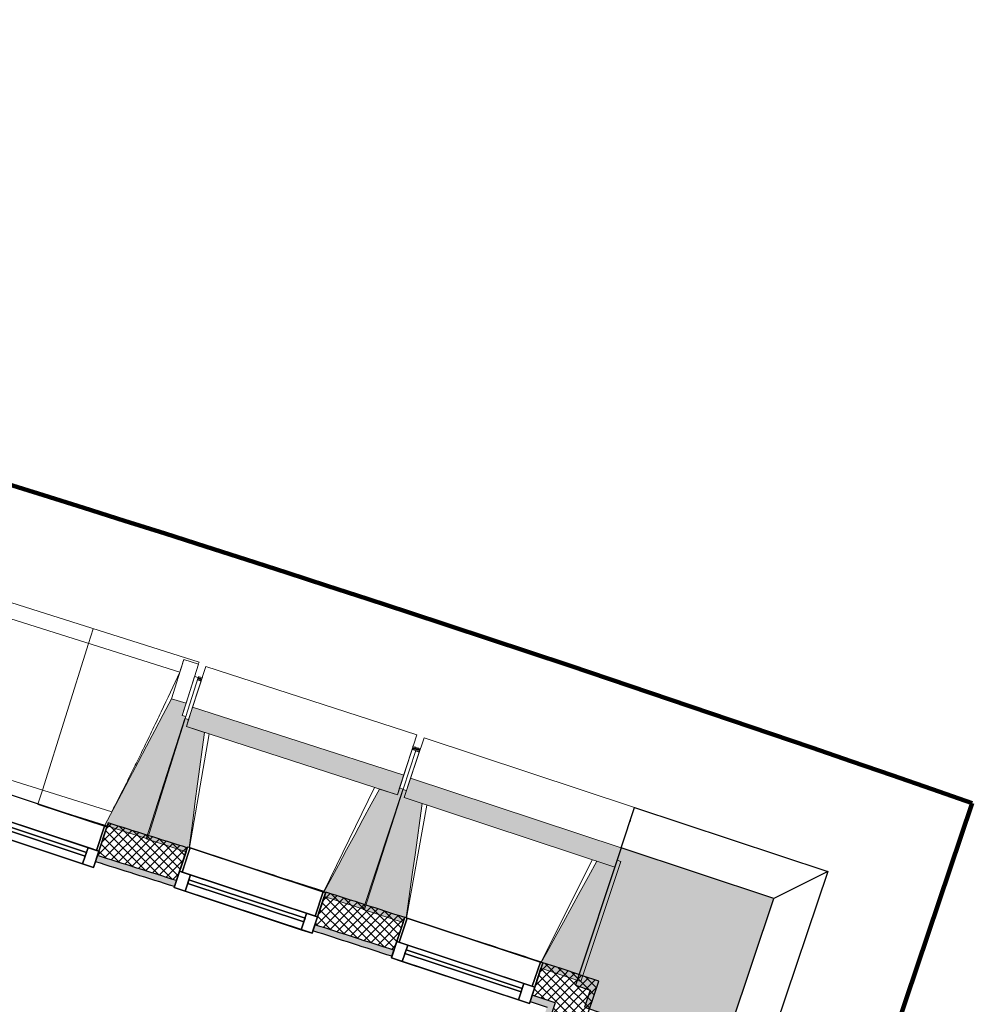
# Model space of a CAD drawing. Header units: centimetres. Extents: x -2631 to 8345, y -3715 to 485.
# Tile 62 of 82: x 1823 to 2196, y -2967 to -2581. Entities that reach past the tile are written whole.
import ezdxf

# ---------------------------------------------------------------- set-up
doc = ezdxf.new("R2010")
doc.units = ezdxf.units.CM
doc.linetypes.add('Tiret_2_', pattern=[0.25, 0.125, -0.125])
for name, color, linetype, lineweight in [('0-1', 7, 'Continuous', 5), ('HACHURE_C-3', 7, 'Continuous', 18), ('MENUISERIES', 7, 'Continuous', 18), ('MENUISERIES-1', 7, 'Continuous', 25), ('MUR', 7, 'Continuous', 25), ('MUR_C', 7, 'Continuous', 25), ('OSSATURE', 7, 'Continuous', 18), ('OSSATURE_C', 7, 'Continuous', 18), ('SOL', 7, 'Continuous', 25), ('Z', 7, 'Continuous', 18)]:
    doc.layers.add(name, color=color, linetype=linetype, lineweight=lineweight)
doc.layers.add('A-ANNO-NPLT', color=7, linetype='Continuous', lineweight=25, plot=False)
for name, color, linetype, lineweight, true_color in [('A-GLAZ-GLAS', 7, 'Continuous', 25, 0x5c63b1), ('ANNOTATIONS-3', 4, 'Tiret_2_', 100, 0x00ffff), ('ANNOTATIONS-6', 5, 'Continuous', 100, 0x0000ff), ('HACHURE-1', 7, 'Continuous', 25, 0x787878), ('HACHURE_C-1', 7, 'Continuous', 25, 0xdadada), ('HACHURE_C-2', 7, 'Continuous', 5, 0xdadada), ('MENUISERIES-2', 7, 'Continuous', 25, 0x5c63b1), ('MUR-1', 5, 'Continuous', 25, 0x0000ff), ('OSSATURE-1', 7, 'Continuous', 5, 0x787878), ('OSSATURE-2', 5, 'Continuous', 25, 0x0000ff)]:
    doc.layers.add(name, color=color, linetype=linetype, lineweight=lineweight, true_color=true_color)
pattern_1 = [(45, (0, 0), (-1.767767, 1.767767), []), (135, (0, 0), (-1.767767, -1.767767), [])]

# ---------------------------------------------------------------- blocks, each defined once
blk = doc.blocks.new('XXX_VIDE FENETRE - 550-V19-2021_015_1114_DCE_1_50_Sols Chape')
at = {"layer": 'A-ANNO-NPLT'}
for p, q in [((-28.5, 0), (-28.5, -10)), ((-27.5, 0), (-28.5, 0)), ((-27.5, -10), (-27.5, 0)), ((28.5, 0), (27.5, 0)), ((27.5, 0), (27.5, -10)), ((28.5, -10), (28.5, 0)), ((-28.5, -10), (-27.5, -10)), ((-24, -10), (-28.5, -10)), ((-28.5, -10), (-28.5, -16.75)), ((-24, -16.75), (-24, -10)), ((24, -10), (24, -16.75)), ((28.5, -10), (24, -10)), ((27.5, -10), (28.5, -10)), ((28.5, -16.75), (28.5, -10)), ((-28.5, -16.75), (-24, -16.75)), ((24, -16.75), (28.5, -16.75))]:
    blk.add_line(p, q, dxfattribs=at)
at = {"layer": 'A-GLAZ-GLAS'}
for p, q in [((24, -12), (-24, -12)), ((-24, -12), (-24, -13.5)), ((-24, -13.5), (24, -13.5)), ((24, -13.5), (24, -12))]:
    blk.add_line(p, q, dxfattribs=at)
at = {"layer": 'MENUISERIES-1'}
for p, q in [((-27.91, 0), (27.91, 0)), ((-27.5, 0), (-27.5, -10)), ((27.5, 0), (-27.5, 0)), ((27.5, -10), (27.5, 0)), ((-28.5, -10), (-28.5, -2.25)), ((28.5, -2.25), (28.5, -10)), ((28.5, -10), (-28.5, -10)), ((-28.5, -16.75), (-28.5, -10)), ((-28.5, -10), (28.5, -10)), ((-27.5, -10), (27.5, -10)), ((-24, -10), (-24, -16.75)), ((24, -10), (-24, -10)), ((24, -16.75), (24, -10)), ((28.5, -10), (28.5, -16.75)), ((28.5, -16.75), (-28.5, -16.75)), ((-24, -16.75), (24, -16.75))]:
    blk.add_line(p, q, dxfattribs=at)
at = {"layer": 'MENUISERIES-2'}
for p, q in [((-24, -13.5), (-24, -12)), ((-24, -12), (24, -12)), ((24, -13.5), (-24, -13.5)), ((24, -12), (24, -13.5))]:
    blk.add_line(p, q, dxfattribs=at)
blk = doc.blocks.new('XXX_VIDE FENETRE - 550-V20-2021_015_1114_DCE_1_50_Sols Chape')
at = {"layer": 'A-ANNO-NPLT'}
for p, q in [((-28.5, 0), (-28.5, -10)), ((-27.5, 0), (-28.5, 0)), ((-27.5, -10), (-27.5, 0)), ((28.5, 0), (27.5, 0)), ((27.5, 0), (27.5, -10)), ((28.5, -10), (28.5, 0)), ((-28.5, -10), (-27.5, -10)), ((-24, -10), (-28.5, -10)), ((-28.5, -10), (-28.5, -16.75)), ((-24, -16.75), (-24, -10)), ((24, -10), (24, -16.75)), ((28.5, -10), (24, -10)), ((27.5, -10), (28.5, -10)), ((28.5, -16.75), (28.5, -10)), ((-28.5, -16.75), (-24, -16.75)), ((24, -16.75), (28.5, -16.75))]:
    blk.add_line(p, q, dxfattribs=at)
at = {"layer": 'A-GLAZ-GLAS'}
for p, q in [((24, -12), (-24, -12)), ((-24, -12), (-24, -13.5)), ((-24, -13.5), (24, -13.5)), ((24, -13.5), (24, -12))]:
    blk.add_line(p, q, dxfattribs=at)
at = {"layer": 'MENUISERIES-1'}
for p, q in [((-27.85, 0), (27.78, 0)), ((-27.5, 0), (-27.5, -1.85)), ((27.5, 0), (-27.5, 0)), ((27.5, -10), (27.5, 0)), ((-28.5, -10), (-28.5, -1.92)), ((-27.5, -1.92), (-27.5, -10)), ((28.5, -1.51), (28.5, -10)), ((28.5, -10), (-28.5, -10)), ((-28.5, -16.75), (-28.5, -10)), ((-28.5, -10), (28.5, -10)), ((-27.5, -10), (27.5, -10)), ((-24, -10), (-24, -16.75)), ((24, -10), (-24, -10)), ((24, -16.75), (24, -10)), ((28.5, -10), (28.5, -16.75)), ((28.5, -16.75), (-28.5, -16.75)), ((-24, -16.75), (24, -16.75))]:
    blk.add_line(p, q, dxfattribs=at)
at = {"layer": 'MENUISERIES-2'}
for p, q in [((-24, -13.5), (-24, -12)), ((-24, -12), (24, -12)), ((24, -13.5), (-24, -13.5)), ((24, -12), (24, -13.5))]:
    blk.add_line(p, q, dxfattribs=at)
blk = doc.blocks.new('XXX_VIDE FENETRE - 550-V21-2021_015_1114_DCE_1_50_Sols Chape')
at = {"layer": 'A-ANNO-NPLT'}
for p, q in [((-28.5, 0), (-28.5, -10)), ((-27.5, 0), (-28.5, 0)), ((-27.5, -10), (-27.5, 0)), ((28.5, 0), (27.5, 0)), ((27.5, 0), (27.5, -10)), ((28.5, -10), (28.5, 0)), ((-28.5, -10), (-27.5, -10)), ((-24, -10), (-28.5, -10)), ((-28.5, -10), (-28.5, -16.75)), ((-24, -16.75), (-24, -10)), ((24, -10), (24, -16.75)), ((28.5, -10), (24, -10)), ((27.5, -10), (28.5, -10)), ((28.5, -16.75), (28.5, -10)), ((-28.5, -16.75), (-24, -16.75)), ((24, -16.75), (28.5, -16.75))]:
    blk.add_line(p, q, dxfattribs=at)
at = {"layer": 'A-GLAZ-GLAS'}
for p, q in [((24, -12), (-24, -12)), ((-24, -12), (-24, -13.5)), ((-24, -13.5), (24, -13.5)), ((24, -13.5), (24, -12))]:
    blk.add_line(p, q, dxfattribs=at)
at = {"layer": 'MENUISERIES-1'}
for p, q in [((-27.5, 0), (-27.5, -10)), ((27.5, 0), (-27.5, 0)), ((0, 0), (28.5, 0)), ((27.5, -10), (27.5, 0)), ((28.5, 0), (28.5, -10)), ((-28.5, -10), (-28.5, -0.49)), ((28.5, -10), (-28.5, -10)), ((-28.5, -16.75), (-28.5, -10)), ((-28.5, -10), (28.5, -10)), ((-27.5, -10), (27.5, -10)), ((-24, -10), (-24, -16.75)), ((24, -10), (-24, -10)), ((24, -16.75), (24, -10)), ((28.5, -10), (28.5, -16.75)), ((28.5, -16.75), (-28.5, -16.75)), ((-24, -16.75), (24, -16.75))]:
    blk.add_line(p, q, dxfattribs=at)
at = {"layer": 'MENUISERIES-2'}
for p, q in [((-24, -13.5), (-24, -12)), ((-24, -12), (24, -12)), ((24, -13.5), (-24, -13.5)), ((24, -12), (24, -13.5))]:
    blk.add_line(p, q, dxfattribs=at)
blk = doc.blocks.new('B02_ARC_rvt-1-2021_015_1114_DCE_1_50_Sols Chape')
at = {"layer": 'HACHURE_C-1'}
h = blk.add_hatch(color=256, dxfattribs=at)
h.paths.add_polyline_path([(2029.51, -2968.53), (2030.31, -2966.16), (2023.62, -2963.95), (2022.83, -2966.33), (2029.13, -2968.4)])
h.paths.add_polyline_path([(1968.65, -2948.64), (1969.43, -2946.26), (1938.47, -2936.27), (1937.69, -2938.64), (1968.46, -2948.58)])
h.paths.add_polyline_path([(1883.38, -2921.31), (1884.17, -2918.93), (1853.17, -2909.15), (1852.38, -2911.52), (1883.25, -2921.27)])
h.paths.add_polyline_path([(1797.96, -2894.55), (1798.74, -2892.17), (1767.93, -2882.67), (1767.2, -2885.06), (1797.52, -2894.41)])
h.paths.add_polyline_path([(1712.67, -2868.44), (1713.41, -2866.05), (1682.36, -2856.7), (1681.64, -2859.1), (1712.25, -2868.32)])
h.paths.add_polyline_path([(1627.01, -2842.84), (1627.73, -2840.44), (1596.53, -2831.27), (1595.81, -2833.67), (1626.69, -2842.74)])
h.paths.add_polyline_path([(1541.07, -2817.77), (1541.79, -2815.37), (1510.53, -2806.41), (1509.81, -2808.8), (1540.88, -2817.71)])
h.paths.add_polyline_path([(1454.96, -2793.26), (1455.68, -2790.87), (1425, -2782.28), (1424.33, -2784.69), (1454.88, -2793.24)])
at = {"layer": 'HACHURE_C-2'}
h = blk.add_hatch(color=256, dxfattribs=at)
h.paths.add_polyline_path([(1837.2, -3548.93), (1953.12, -3203.82), (1950.75, -3203.02), (1834.83, -3548.14), (1836.41, -3548.66)])
h.paths.add_polyline_path([(1971.27, -3149.79), (1981.78, -3118.5), (1979.41, -3117.71), (1968.9, -3148.99)])
h.paths.add_polyline_path([(1999.93, -3064.47), (2010.43, -3033.19), (2008.06, -3032.39), (1997.56, -3063.67), (1998.99, -3064.16)])
h.paths.add_polyline_path([(2028.58, -2979.15), (2032.68, -2966.94), (2030.31, -2966.16), (2026.21, -2978.36)])
at = {"layer": 'HACHURE_C-3'}
h = blk.add_hatch(dxfattribs=at)
h.set_pattern_fill('FP_1', color=256, style=0, pattern_type=2)
h.set_pattern_definition(pattern_1)
h.paths.add_polyline_path([(2032.68, -2966.94), (2036.98, -2954.14), (2027.86, -2951.14), (2023.62, -2963.95), (2031.5, -2966.55)])
h.paths.add_polyline_path([(1969.43, -2946.26), (1973.68, -2933.45), (1942.72, -2923.45), (1938.47, -2936.27), (1968.65, -2946.01)])
h.paths.add_polyline_path([(1884.17, -2918.93), (1888.38, -2906.11), (1857.41, -2896.33), (1853.17, -2909.15), (1883.38, -2918.69)])
h.paths.add_polyline_path([(1798.74, -2892.17), (1802.99, -2879.36), (1771.9, -2869.77), (1767.93, -2882.67), (1797.96, -2891.93)])
h.paths.add_polyline_path([(1713.41, -2866.05), (1717.37, -2853.15), (1686.23, -2843.77), (1682.36, -2856.7), (1712.67, -2865.83)])
h.paths.add_polyline_path([(1627.73, -2840.44), (1631.6, -2827.51), (1600.4, -2818.34), (1596.53, -2831.27), (1627.01, -2840.23)])
h.paths.add_polyline_path([(1541.79, -2815.37), (1545.66, -2802.44), (1514.4, -2793.47), (1510.53, -2806.41), (1541.14, -2815.19)])
h.paths.add_polyline_path([(1455.68, -2790.87), (1459.55, -2777.93), (1428.63, -2769.28), (1425, -2782.28), (1454.96, -2790.67)])
h = blk.add_hatch(dxfattribs=at)
h.set_pattern_fill('FP_1', color=256, style=0, pattern_type=2)
h.set_pattern_definition(pattern_1)
h.paths.add_polyline_path([(1849.21, -3555.57), (1965.92, -3208.12), (1953.12, -3203.82), (1836.41, -3551.3), (1844.43, -3553.97)])
h.paths.add_polyline_path([(1984.07, -3154.08), (1994.57, -3122.8), (1981.78, -3118.5), (1971.27, -3149.79), (1983.75, -3153.98)])
h.paths.add_polyline_path([(2012.72, -3068.77), (2023.23, -3037.49), (2010.43, -3033.19), (1999.93, -3064.47), (2012.4, -3068.66)])
h.paths.add_polyline_path([(2041.38, -2983.45), (2049.8, -2958.37), (2036.98, -2954.14), (2028.58, -2979.15), (2041.06, -2983.35)])
at = {"layer": 'MUR'}
for p, q in [((1852.38, -2911.52), (1857, -2897.57)), ((1887.92, -2907.62), (1883.38, -2921.31)), ((1937.69, -2938.64), (1942.15, -2925.15)), ((1973.02, -2935.43), (1968.65, -2948.64)), ((2022.83, -2966.33), (2027.13, -2953.36))]:
    blk.add_line(p, q, dxfattribs=at)
for start, end in [(72.178878, 72.296063), (71.801413, 71.919022)]:
    blk.add_arc((-2221.98, -15876.35), 13605.96, start, end, dxfattribs=at)
at = {"layer": 'MUR_C'}
for p, q in [((1857.41, -2896.33), (1852.38, -2911.52)), ((1883.38, -2921.31), (1888.41, -2906.12)), ((1942.72, -2923.45), (1937.69, -2938.64)), ((1968.65, -2948.64), (1973.68, -2933.45)), ((2027.86, -2951.14), (2022.83, -2966.33)), ((2034.61, -2953.36), (2027.86, -2951.14)), ((2041.38, -2983.45), (2049.8, -2958.37)), ((2030.31, -2966.16), (2023.62, -2963.95)), ((2022.83, -2966.33), (2029.51, -2968.53)), ((2032.68, -2966.94), (2028.58, -2979.15))]:
    blk.add_line(p, q, dxfattribs=at)
at = {"layer": 'MUR_C', "flags": 128}
for points in [[(2036.98, -2954.14), (2035.8, -2953.75), (2034.61, -2953.36)], [(2049.8, -2958.37), (2043.39, -2956.26), (2036.98, -2954.14)], [(2032.68, -2966.94), (2031.5, -2966.55), (2030.31, -2966.16)]]:
    blk.add_lwpolyline(points, dxfattribs=at)
at = {"layer": 'MUR_C'}
for radius, start, end in [(13605.96, 72.416087, 72.552982), (13589.96, 72.416968, 72.554024), (13592.46, 72.41683, 72.553861), (13605.96, 72.03904, 72.176041), (13589.96, 72.039477, 72.17664), (13592.46, 72.039409, 72.176546)]:
    blk.add_arc((-2221.98, -15876.35), radius, start, end, dxfattribs=at)
at = {"layer": 'SOL'}
for p, q in [((1926.82, -2918.35), (1929.84, -2919.32)), ((1929.84, -2919.32), (1926.82, -2918.35))]:
    blk.add_line(p, q, dxfattribs=at)
at = {"layer": 'MENUISERIES'}
for name, p, rotation in [('XXX_VIDE FENETRE - 550-V21-2021_015_1114_DCE_1_50_Sols Chape', (1829.84, -2888.94), 341.6678189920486), ('XXX_VIDE FENETRE - 550-V20-2021_015_1114_DCE_1_50_Sols Chape', (1915.58, -2914.76), 341.6678189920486), ('XXX_VIDE FENETRE - 550-V19-2021_015_1114_DCE_1_50_Sols Chape', (2000.78, -2942.27), 341.6678189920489)]:
    blk.add_blockref(name, p, dxfattribs=dict(at, rotation=rotation))
blk = doc.blocks.new('20_MUR PREFA_01 - MODULE_01-3123087-2021_015_1114_DCE_1_50_Sols Chape')
at = {"layer": 'Z'}
for p, q in [((0, 72.21), (0, 66.14)), ((0, 66.14), (0, 5.85)), ((0, 0.07), (0, 5.85))]:
    blk.add_line(p, q, dxfattribs=at)
blk = doc.blocks.new('Murs 1 - Murs 1-3189767-2021_015_1114_DCE_1_50_Sols Chape')
at = {"layer": 'HACHURE-1'}
blk.add_hatch(color=256, dxfattribs=at).paths.add_polyline_path([(2098.09, -2986.68), (2118.5, -2925.92), (2058.6, -2906.07), (2040.73, -2960.01), (2046.47, -2961.91), (2044.23, -2968.59), (2075.66, -2979.14)])
at = {"layer": 'MUR'}
for p, q in [((2058.6, -2906.07), (2063.83, -2890.28)), ((2063.83, -2890.28), (2139.59, -2915.38)), ((2139.59, -2915.38), (2113.87, -2991.98)), ((2139.59, -2915.38), (2118.5, -2925.92)), ((2113.87, -2991.98), (2098.09, -2986.68))]:
    blk.add_line(p, q, dxfattribs=at)
at = {"layer": 'MUR_C'}
for p, q in [((2058.6, -2906.07), (2040.73, -2960.01)), ((2118.5, -2925.92), (2058.6, -2906.07)), ((2098.09, -2986.68), (2118.5, -2925.92)), ((2040.73, -2960.01), (2046.47, -2961.91)), ((2046.47, -2961.91), (2044.23, -2968.59)), ((2044.23, -2968.59), (2098.09, -2986.68))]:
    blk.add_line(p, q, dxfattribs=at)
blk = doc.blocks.new('B02_DC_STR_rvt-1-2021_015_1114_DCE_1_50_Sols Chape')
at = {"layer": 'OSSATURE-1'}
for points in [[(1872.74, -2902.53), (1887.83, -2854.63), (1886.4, -2854.18), (1887.91, -2849.41), (1882.18, -2847.61), (1856.05, -2897.27), (1869.12, -2901.39)], [(1970.81, -2885.31), (1973.29, -2877.64), (1890.51, -2850.88), (1888.03, -2858.56), (1963.77, -2883.04)], [(1887.92, -2907.62), (1888.52, -2905.79), (1889.14, -2906), (1895.11, -2860.85), (1888.03, -2858.56), (1888.91, -2855.82), (1887.48, -2855.36), (1872.23, -2902.55), (1885.38, -2906.8)], [(2056.06, -2913.73), (2058.6, -2906.07), (1976.01, -2878.71), (1973.48, -2886.37), (2049.24, -2911.47)], [(1957.87, -2930.23), (1973.12, -2883.04), (1971.69, -2882.58), (1970.81, -2885.31), (1963.72, -2883.04), (1941.94, -2923.49), (1942.63, -2923.72), (1942.15, -2925.15), (1954.08, -2929.01)], [(1973.02, -2935.43), (1973.73, -2933.3), (1974.29, -2933.49), (1980.54, -2888.71), (1973.48, -2886.37), (1974.38, -2883.64), (1972.96, -2883.16), (1957.36, -2930.24), (1970.58, -2934.62)], [(2042.79, -2958.55), (2058.39, -2911.47), (2056.97, -2911), (2056.06, -2913.73), (2049, -2911.39), (2027.27, -2951.04), (2027.83, -2951.23), (2027.13, -2953.36), (2039.22, -2957.37)]]:
    blk.add_hatch(color=256, dxfattribs=at).paths.add_polyline_path(points)
at = {"layer": 'ANNOTATIONS-3'}
for p, q in [((1892.61, -2839.49), (1894.04, -2839.95)), ((1976.77, -2866.88), (1979.62, -2867.82))]:
    blk.add_line(p, q, dxfattribs=at)
at = {"layer": 'OSSATURE'}
for p, q in [((1893.01, -2833.22), (1810.04, -2807.06)), ((1885.44, -2837.19), (1813.96, -2814.66)), ((1887.02, -2832.28), (1882.18, -2847.61)), ((1887.01, -2832.3), (1887.02, -2832.28)), ((1887.02, -2832.28), (1892.74, -2834.08)), ((1892.74, -2834.08), (1887.91, -2849.41)), ((1893.01, -2833.22), (1892.73, -2834.1)), ((1890.51, -2850.88), (1895.63, -2835.04)), ((1978.41, -2861.8), (1895.63, -2835.04)), ((1892.67, -2839.3), (1887.83, -2854.63)), ((1888.91, -2855.82), (1893.8, -2840.69)), ((1891.24, -2838.85), (1889.49, -2844.38)), ((1892.67, -2839.3), (1891.24, -2838.85)), ((1892.38, -2840.22), (1893.8, -2840.69)), ((1889.49, -2844.38), (1886.4, -2854.18)), ((1896.94, -2861.44), (1889.21, -2906.02)), ((1978.41, -2861.8), (1973.29, -2877.64)), ((1976.01, -2878.71), (1981.25, -2862.91)), ((2063.83, -2890.28), (1981.25, -2862.91)), ((1976.58, -2867.44), (1971.69, -2882.58)), ((1978.01, -2867.91), (1973.12, -2883.04)), ((1974.38, -2883.64), (1979.38, -2868.54)), ((1976.58, -2867.44), (1978.01, -2867.91)), ((1977.96, -2868.07), (1979.38, -2868.54)), ((1804.37, -2874.85), (1858.78, -2892)), ((1942.01, -2923.22), (1961.89, -2882.43)), ((1856.08, -2897.21), (1829.84, -2888.94)), ((1982.37, -2889.31), (1974.37, -2933.52)), ((2063.83, -2890.28), (2058.6, -2906.07)), ((2061.97, -2895.9), (2056.98, -2910.94)), ((2027.23, -2950.93), (2047.16, -2910.78))]:
    blk.add_line(p, q, dxfattribs=at)
at = {"layer": 'OSSATURE', "flags": 128}
blk.add_lwpolyline([(1885.44, -2837.19), (1885.76, -2836.21), (1886.07, -2835.23), (1886.38, -2834.26), (1886.69, -2833.28), (1887.01, -2832.3)], dxfattribs=at)
at = {"layer": 'OSSATURE'}
blk.add_open_spline([(1858.77, -2892), (1860.7, -2888.24), (1863.65, -2882.42), (1867.59, -2874.51), (1870.89, -2867.81), (1874.41, -2860.57), (1879.37, -2850.2), (1883.03, -2842.4), (1885.44, -2837.19)], degree=3, knots=[0.0183438, 0.0183438, 0.0183438, 0.0183438, 0.2222222, 0.3333333, 0.4444444, 0.5833333, 0.7222222, 1, 1, 1, 1], dxfattribs=at)
at = {"layer": 'OSSATURE_C'}
for p, q in [((1887.91, -2849.41), (1882.18, -2847.61)), ((1886.4, -2854.18), (1887.91, -2849.41)), ((1890.51, -2850.88), (1888.03, -2858.56)), ((1973.29, -2877.64), (1890.51, -2850.88)), ((1887.48, -2855.36), (1872.23, -2902.55)), ((1872.74, -2902.53), (1887.83, -2854.63)), ((1887.83, -2854.63), (1886.4, -2854.18)), ((1888.91, -2855.82), (1887.48, -2855.36)), ((1888.03, -2858.56), (1888.91, -2855.82)), ((1895.11, -2860.85), (1888.03, -2858.56)), ((1888.03, -2858.56), (1970.81, -2885.31)), ((1970.81, -2885.31), (1973.29, -2877.64)), ((1976.01, -2878.71), (1973.48, -2886.37)), ((2058.6, -2906.07), (1976.01, -2878.71)), ((1972.96, -2883.16), (1957.36, -2930.24)), ((1957.87, -2930.23), (1973.12, -2883.04)), ((1970.81, -2885.31), (1963.73, -2883.03)), ((1971.69, -2882.58), (1970.81, -2885.31)), ((1973.12, -2883.04), (1971.69, -2882.58)), ((1974.38, -2883.64), (1972.96, -2883.16)), ((1973.48, -2886.37), (1974.38, -2883.64)), ((1980.54, -2888.71), (1973.48, -2886.37)), ((1973.48, -2886.37), (2056.06, -2913.73)), ((1856.05, -2897.27), (1872.74, -2902.53)), ((1872.23, -2902.55), (1887.92, -2907.62)), ((1888.88, -2907.93), (1888.89, -2907.86)), ((2056.06, -2913.73), (2058.6, -2906.07)), ((2042.79, -2958.55), (2058.39, -2911.47)), ((2056.06, -2913.73), (2049, -2911.39)), ((2056.97, -2911), (2056.06, -2913.73)), ((2058.39, -2911.47), (2056.97, -2911)), ((1942.15, -2925.15), (1957.87, -2930.23)), ((1957.36, -2930.24), (1973.02, -2935.43)), ((2027.13, -2953.36), (2042.79, -2958.55))]:
    blk.add_line(p, q, dxfattribs=at)
at = {"layer": 'OSSATURE_C', "flags": 128}
for points in [[(1882.18, -2847.61), (1878.92, -2853.82), (1875.65, -2860.03), (1872.38, -2866.23), (1869.12, -2872.44), (1865.85, -2878.65), (1862.58, -2884.86), (1859.31, -2891.06), (1856.05, -2897.27)], [(1889.14, -2906), (1889.77, -2901.21), (1890.66, -2894.48), (1891.55, -2887.75), (1892.44, -2881.03), (1893.33, -2874.3), (1894.22, -2867.57), (1895.11, -2860.85)], [(1963.73, -2883.03), (1960.51, -2889), (1957.29, -2894.97), (1954.08, -2900.95), (1950.86, -2906.92), (1947.65, -2912.9), (1944.43, -2918.87), (1941.94, -2923.49)], [(1974.29, -2933.49), (1974.91, -2929.03), (1975.85, -2922.31), (1976.79, -2915.59), (1977.72, -2908.87), (1978.66, -2902.15), (1979.6, -2895.43), (1980.54, -2888.71)], [(2049, -2911.39), (2045.74, -2917.34), (2042.48, -2923.29), (2039.22, -2929.24), (2035.96, -2935.19), (2032.7, -2941.14), (2029.44, -2947.1), (2027.27, -2951.04)]]:
    blk.add_lwpolyline(points, dxfattribs=at)
at = {"layer": 'SOL'}
for p, q in [((1894.04, -2839.95), (1892.61, -2839.49)), ((1893.8, -2840.69), (1894.04, -2839.95)), ((1976.77, -2866.88), (1976.58, -2867.44)), ((1979.62, -2867.82), (1976.77, -2866.88)), ((1979.38, -2868.54), (1979.62, -2867.82)), ((2062.14, -2895.37), (2061.97, -2895.9))]:
    blk.add_line(p, q, dxfattribs=at)
at = {"layer": 'MUR-1'}
blk.add_blockref('Murs 1 - Murs 1-3189767-2021_015_1114_DCE_1_50_Sols Chape', (0, 0), dxfattribs=at)
at = {"layer": 'OSSATURE-2', "rotation": 342.5060106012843}
blk.add_blockref('20_MUR PREFA_01 - MODULE_01-3123087-2021_015_1114_DCE_1_50_Sols Chape', (1829.82, -2889.01), dxfattribs=at)

msp = doc.modelspace()

# ---------------------------------------------------------------- linework, layer by layer
at = {"layer": 'ANNOTATIONS-6'}
msp.add_line((2196.318, -2888.61), (1917.021, -3715.277), dxfattribs=at)
msp.add_arc((-1785.557, -14283.426), 12070.508, 70.7382246, 75.8086024, dxfattribs=at)

# ---------------------------------------------------------------- block references
at = {"layer": '0-1'}
for name in ['B02_DC_STR_rvt-1-2021_015_1114_DCE_1_50_Sols Chape', 'B02_ARC_rvt-1-2021_015_1114_DCE_1_50_Sols Chape']:
    msp.add_blockref(name, (0, 0), dxfattribs=at)

doc.saveas('drawing.dxf')
